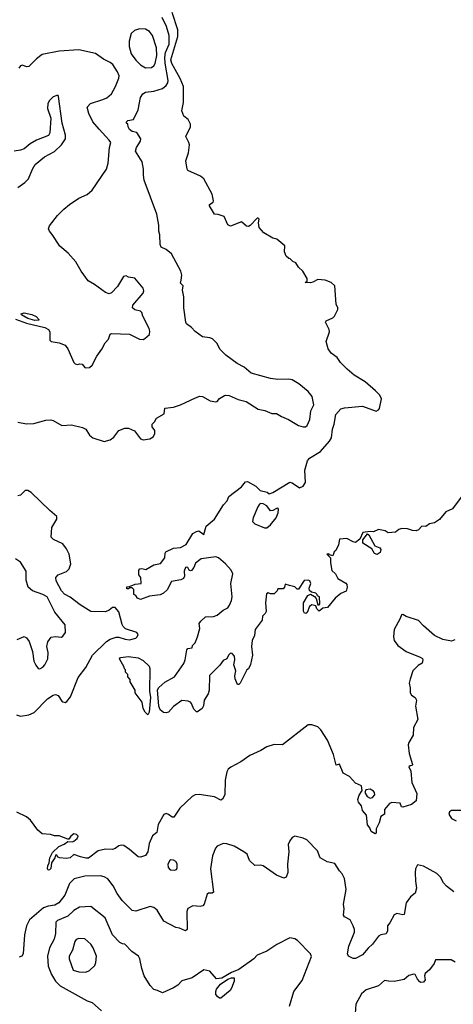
# Model space of a CAD drawing. Extents: x 2133489 to 2292442, y 756223 to 916462.
# Tile 176 of 256: x 2205559 to 2209131, y 824110 to 832216. Entities that reach past the tile are written whole.
import ezdxf

# ---------------------------------------------------------------- set-up
doc = ezdxf.new("R2010")
doc.units = 0

msp = doc.modelspace()

# ---------------------------------------------------------------- linework, layer by layer
at = {"layer": '0CON20XD'}
for points in [[(2208386.2, 827993.8), (2208361.2, 827938.8), (2208325, 827913.3), (2208305, 827916.2), (2208255, 827946.2), (2208195, 827940), (2208185.9, 827894.1), (2208162.5, 827845), (2208150, 827835), (2208138.3, 827801.7), (2208111.7, 827811.7), (2208105, 827820), (2208090, 827815), (2208120, 827785), (2208118.8, 827745), (2208131.3, 827681.3), (2208161.2, 827655), (2208181.2, 827615), (2208245, 827578), (2208254.2, 827565), (2208256.9, 827545), (2208248.7, 827511.3), (2208205, 827492), (2208156.6, 827453.4), (2208095, 827378), (2208055, 827372.5), (2208025, 827347.5), (2208006.7, 827365), (2208000, 827390), (2207965, 827400), (2207947.5, 827385), (2207927.5, 827335), (2207915, 827327.5), (2207905, 827330), (2207897, 827347), (2207896.7, 827415), (2207932.5, 827475), (2207955, 827487.5), (2207988.3, 827468.3), (2208001.7, 827451.7), (2208015, 827400), (2208025, 827400), (2208031.7, 827408.3), (2208030, 827465), (2208011.7, 827471.7), (2208010, 827485), (2208000, 827495), (2207963, 827503), (2207946.2, 827516.2), (2207943.3, 827535), (2207957.1, 827575), (2207948.8, 827595), (2207935, 827602), (2207902, 827598), (2207855, 827527.5), (2207845, 827527.5), (2207825, 827547.5), (2207781.7, 827558.3), (2207745, 827570), (2207740, 827545), (2207728.3, 827531.7), (2207685, 827530), (2207680, 827515), (2207655, 827490), (2207625, 827490), (2207605, 827497.5), (2207591.7, 827488.3), (2207584, 827415), (2207590, 827345), (2207582.3, 827327.7), (2207560, 827305), (2207556.1, 827273.9), (2207498.8, 827195), (2207493.8, 827145), (2207474.3, 827105), (2207468.1, 827055), (2207476.2, 826985), (2207461.1, 826908.9), (2207445, 826872.5), (2207430, 826865), (2207375, 826752.5), (2207365, 826742.5), (2207353.6, 826743.6), (2207335, 826790), (2207332, 826815), (2207338.6, 826855), (2207322.5, 826905), (2207331.2, 826945), (2207330, 826975), (2207308.3, 826998.3), (2207295, 827000), (2207280, 826985), (2207266.4, 826953.6), (2207235, 826941.2), (2207207.9, 826902.1), (2207123, 826817), (2207120, 826695), (2207110.8, 826665), (2207078, 826615), (2207073, 826567), (2207061.2, 826545), (2207025, 826517.5), (2207015, 826517.5), (2206995, 826540), (2206975.6, 826585.6), (2206965, 826598.8), (2206947, 826607), (2206895, 826610), (2206827.2, 826562.8), (2206783.8, 826515), (2206765, 826509.4), (2206745, 826513.1), (2206717.1, 826535), (2206705, 826563.3), (2206695, 826700), (2206705, 826717.8), (2206755, 826760.8), (2206835, 826805.7), (2206910.8, 826915), (2206921.9, 826945), (2206935, 827027.5), (2206945, 827040), (2206980, 827045), (2206982.5, 827065), (2207004.2, 827085.8), (2207024.3, 827135), (2207043.6, 827203.6), (2207038.8, 827245), (2207050, 827265), (2207089.5, 827300.5), (2207156.9, 827303.1), (2207185, 827314), (2207235, 827353.8), (2207273.3, 827375), (2207288, 827395), (2207304.2, 827435), (2207308.6, 827465), (2207298.6, 827575), (2207313.8, 827655), (2207300, 827685), (2207255.8, 827735.8), (2207195.5, 827785.5), (2207175, 827792.9), (2207055, 827777.8), (2207008.5, 827741.5), (2206994.4, 827705), (2206975, 827680.8), (2206965, 827678), (2206954.3, 827684.3), (2206945, 827706), (2206935, 827710), (2206925, 827706), (2206914, 827675), (2206916.1, 827636.1), (2206908, 827615), (2206887.5, 827605), (2206809.5, 827590.5), (2206775, 827522), (2206745, 827496), (2206715, 827481.4), (2206628.8, 827471.2), (2206553.9, 827443.9), (2206530, 827455), (2206516.4, 827476.4), (2206500, 827485), (2206500, 827525), (2206485, 827540), (2206465, 827540), (2206455, 827530), (2206441.7, 827531.7), (2206443, 827547), (2206465, 827550), (2206510.7, 827569.3), (2206560, 827575), (2206557.5, 827625), (2206540, 827645), (2206540, 827685), (2206550, 827695), (2206565, 827698.8), (2206599.3, 827690.7), (2206665, 827727.1), (2206719.8, 827740.2), (2206755.7, 827785), (2206756.2, 827823.8), (2206763.3, 827835), (2206825.8, 827864.2), (2206885, 827870), (2206931.2, 827895), (2206985, 827986.2), (2207015, 828003.3), (2207035, 828006.7), (2207075, 827977.5), (2207094.2, 828045.8), (2207163.3, 828105), (2207237.7, 828222.3), (2207267.5, 828255), (2207280.7, 828289.3), (2207385, 828370), (2207418.3, 828411.7), (2207435, 828413.3), (2207505, 828376), (2207538.8, 828338.8), (2207597, 828327), (2207615, 828312.5), (2207645, 828324), (2207785, 828408), (2207805, 828403.8), (2207863, 828363), (2207894, 828375), (2207912.2, 828405), (2207907, 828507), (2207928.9, 828585), (2207947.5, 828605), (2208038.1, 828661.9), (2208112.6, 828747.4), (2208126.7, 828775), (2208136.9, 828845), (2208149.2, 828885), (2208164.2, 828965), (2208205, 829012.5), (2208235, 829021.9), (2208384.2, 829034.2), (2208495, 828992), (2208515, 829003.3), (2208523.9, 829016.1), (2208538.8, 829095), (2208525.8, 829125.8), (2208490.9, 829160.9), (2208405, 829234.2), (2208315, 829290.8), (2208257.6, 829337.6), (2208202, 829395), (2208175.6, 829435.6), (2208125, 829471.2), (2208100, 829505), (2208083, 829567), (2208112, 829645), (2208109.2, 829665), (2208078.8, 829725), (2208085, 829736.2), (2208139.3, 829760.7), (2208153.6, 829776.4), (2208179.3, 829830.7), (2208180, 829845), (2208166.7, 829875), (2208156.2, 830025), (2208125, 830053.3), (2208075, 830072.5), (2208015, 830077.5), (2207974.3, 830055.7), (2207955, 830050), (2207911.7, 830051.7), (2207927.5, 830062.5), (2207927.5, 830085), (2207892.5, 830145), (2207855, 830177.5), (2207833, 830213), (2207810, 830225), (2207788.3, 830248.3), (2207775, 830250), (2207755, 830270), (2207740, 830305), (2207742.5, 830355), (2207678.3, 830408.3), (2207645, 830417.5), (2207570.7, 830460.7), (2207532.5, 830505), (2207526.7, 830545), (2207532.5, 830575), (2207525, 830582.5), (2207515, 830582.5), (2207458.7, 830521.3), (2207445, 830514), (2207426.4, 830516.4), (2207385, 830551.2), (2207295, 830516.7), (2207275, 830526.7), (2207242.5, 830595), (2207195, 830613.3), (2207163.3, 830615), (2207122.5, 830685), (2207122.5, 830695), (2207152.5, 830715), (2207156.2, 830725), (2207145, 830780), (2207076.1, 830906.1), (2207047.7, 830927.7), (2206945, 830973.3), (2206938.8, 830985), (2206926.7, 831055), (2206949.3, 831120.7), (2206956.7, 831185), (2206953.3, 831205), (2206928.8, 831255), (2206966.2, 831335), (2206966.2, 831355), (2206945.7, 831395.7), (2206911.2, 831421.2), (2206894, 831465), (2206909.2, 831535), (2206908.1, 831665), (2206881.2, 831731.2), (2206811.5, 831855), (2206805.5, 831885), (2206861.9, 832078.1), (2206863, 832133), (2206815, 832274.3)], [(2205543.6, 828903.6), (2205615, 828889.7), (2205675, 828892.5), (2205775, 828918.9), (2205815, 828920.6), (2205835.6, 828915.6), (2205905.8, 828875.8), (2205985, 828880), (2206077.6, 828857.6), (2206103.8, 828845), (2206133.8, 828795), (2206163, 828773), (2206255, 828742.9), (2206305, 828756.2), (2206335, 828780), (2206376.1, 828833.9), (2206425.9, 828854.1), (2206455, 828853.8), (2206505, 828830), (2206555, 828764.2), (2206575, 828758), (2206630, 828765), (2206659.5, 828780.5), (2206673, 828807), (2206672.5, 828835), (2206650, 828865), (2206650, 828885), (2206668.8, 828905), (2206685, 828936), (2206750, 828970), (2206755, 829017.5), (2206825, 829026.2), (2206885, 829044), (2207006.1, 829103.9), (2207043.9, 829116.1), (2207065, 829113.3), (2207128.3, 829078.3), (2207175, 829070), (2207185, 829072.5), (2207205, 829096.7), (2207245, 829123.3), (2207255, 829123.8), (2207285, 829121.2), (2207357.9, 829087.9), (2207425, 829073.3), (2207525, 829010.9), (2207579.3, 828999.3), (2207635, 828974.3), (2207675, 828972.9), (2207715, 828948), (2207773.7, 828923.7), (2207855, 828874.2), (2207895, 828862.9), (2207913.9, 828863.9), (2207928, 828875), (2207950, 828925), (2207957.5, 828995), (2207982.5, 829045), (2207968.8, 829115), (2207936.2, 829155), (2207859.1, 829219.1), (2207805, 829250), (2207775, 829255.8), (2207685, 829254.4), (2207625, 829263.1), (2207465, 829305.6), (2207409.2, 829355), (2207350.8, 829385), (2207257.5, 829455), (2207211.2, 829501.2), (2207182.4, 829552.4), (2207147.9, 829587.9), (2207125, 829598), (2207066.1, 829606.1), (2207005, 829650), (2206975, 829683.3), (2206933, 829713), (2206928, 829725), (2206912, 829845), (2206910, 829935), (2206899.5, 829989.5), (2206906.2, 830025), (2206885, 830047.5), (2206888.5, 830071.5), (2206895.9, 830114.1), (2206887.5, 830145), (2206808.6, 830288.6), (2206765, 830323.3), (2206725, 830343.8), (2206716.2, 830365), (2206714.3, 830445), (2206705.6, 830475.6), (2206704.2, 830525), (2206689.2, 830615), (2206585.5, 830895), (2206578.6, 830935), (2206580, 830985), (2206568.1, 831045), (2206512.5, 831135), (2206521.9, 831165), (2206553.3, 831215), (2206556.4, 831236.4), (2206525, 831287.5), (2206485, 831296.7), (2206465, 831313.3), (2206452.5, 831335), (2206450, 831355), (2206440, 831365), (2206440, 831375), (2206450, 831385), (2206496.7, 831393.3), (2206535.8, 831475), (2206553.2, 831576.8), (2206573.8, 831605), (2206595, 831620), (2206665, 831626.9), (2206735, 831648.8), (2206767.1, 831675), (2206779.6, 831695), (2206783.2, 831715), (2206756.8, 831856.8), (2206754, 831904), (2206760, 831945), (2206789.6, 832015), (2206790.8, 832085), (2206769.7, 832159.7), (2206732.9, 832232.9)], [(2206595, 831820), (2206645, 831822.5), (2206664.3, 831835), (2206676.2, 831855), (2206688.3, 831921.7), (2206685.3, 831985), (2206653.5, 832085), (2206628.5, 832118.5), (2206595, 832137.1), (2206545, 832140.9), (2206503.6, 832126.4), (2206476.6, 832103.4), (2206461.5, 832038.5), (2206460, 831995), (2206478.5, 831935), (2206515, 831882.7), (2206555, 831843.5), (2206595, 831820)], [(2205525, 829750.7), (2205615, 829716.5), (2205765, 829680.9), (2205795.5, 829665.5), (2205808.8, 829645), (2205807.5, 829577.5), (2205817.5, 829567.5), (2205885, 829556), (2205935, 829536.2), (2205955.8, 829505), (2206005, 829393.3), (2206015, 829383.3), (2206035, 829377.5), (2206055, 829383.3), (2206075, 829380), (2206095, 829352.5), (2206105, 829350), (2206135, 829352.5), (2206155, 829372.5), (2206193.4, 829446.6), (2206237, 829503), (2206264.2, 829555.8), (2206290, 829585), (2206303.9, 829626.1), (2206315, 829632.5), (2206465, 829626.7), (2206545, 829586.2), (2206575, 829584.2), (2206589.7, 829590.3), (2206628, 829625), (2206632.3, 829652.3), (2206626, 829675), (2206573.8, 829775), (2206565.8, 829805.8), (2206555, 829815.8), (2206507.1, 829827.1), (2206488.8, 829845), (2206492.5, 829865), (2206575.7, 829965), (2206580.8, 829985), (2206576.2, 830005), (2206507.6, 830087.6), (2206455, 830096.7), (2206435, 830107.5), (2206415, 830102.5), (2206365, 830020), (2206315, 829966.7), (2206295, 829958.8), (2206265, 829968.8), (2206175, 830035.8), (2206123.8, 830065), (2206065.6, 830145.6), (2206022.5, 830222.5), (2205958.8, 830295), (2205890.9, 830350.9), (2205827.9, 830447.9), (2205803.8, 830475), (2205796.2, 830495), (2205805, 830520), (2205870, 830605), (2205923.3, 830655), (2205970, 830695), (2206045, 830746.2), (2206115, 830776.2), (2206155, 830813.8), (2206274, 830985), (2206288.6, 831035), (2206299.4, 831165), (2206308.6, 831205), (2206297.1, 831225), (2206213.6, 831315), (2206161.8, 831375), (2206129.5, 831445), (2206114.4, 831495), (2206142.7, 831527.3), (2206245, 831557.9), (2206276.5, 831573.5), (2206314.3, 831605), (2206348.1, 831665), (2206375.8, 831735), (2206377.3, 831752.7), (2206365, 831786), (2206326.3, 831846.3), (2206303.8, 831865), (2206250.2, 831890.2), (2206185, 831938.1), (2206045, 831969.2), (2205885, 831957.5), (2205745, 831928.5), (2205696.5, 831893.5), (2205635, 831831.2), (2205615, 831826.7), (2205583, 831843), (2205565, 831836.7), (2205552.4, 831817.6)], [(2205542.5, 830835), (2205602.5, 830875), (2205632.5, 830905), (2205664.1, 830985.9), (2205686.1, 831023.9), (2205764.2, 831085.8), (2205845, 831130), (2205902.5, 831185), (2205937.5, 831235), (2205937.5, 831265), (2205908.8, 831365), (2205880, 831585), (2205875, 831592.5), (2205865, 831593.3), (2205835, 831580), (2205805, 831550.8), (2205791.1, 831525), (2205789.4, 831485), (2205816.2, 831405), (2205807.5, 831285), (2205796.4, 831263.6), (2205697.5, 831225), (2205645, 831193.3), (2205595, 831153.3), (2205565, 831141.2), (2205515, 831133.3)], [(2205685, 829740.8), (2205626.7, 829755), (2205573.8, 829785), (2205570, 829795), (2205595, 829802), (2205660, 829790), (2205695, 829773.3), (2205720, 829745), (2205715, 829742.5), (2205685, 829740.8)], [(2205533.3, 826493.3), (2205565, 826482.9), (2205635, 826494.1), (2205677.4, 826512.6), (2205789.4, 826625), (2205835, 826655.6), (2205855, 826660), (2205875, 826652.5), (2205905, 826606.2), (2205915, 826600), (2205935, 826596), (2205947.6, 826602.4), (2205978.1, 826641.9), (2206040.5, 826799.5), (2206105, 826882.5), (2206157.7, 826985), (2206275, 827096.7), (2206305, 827116.5), (2206353.2, 827133.2), (2206375, 827133.3), (2206427.5, 827115), (2206465, 827111.1), (2206515, 827124.2), (2206526.2, 827135), (2206533.8, 827155), (2206525, 827171.2), (2206432.1, 827202.1), (2206410.9, 827220.9), (2206403.9, 827236.1), (2206375, 827341.2), (2206345, 827376.9), (2206325, 827376.9), (2206295.3, 827354.7), (2206265, 827342.1), (2206145, 827343.1), (2206057.5, 827397.5), (2205975, 827461.5), (2205927.9, 827487.9), (2205902.9, 827512.9), (2205860.4, 827595), (2205856.9, 827625), (2205875, 827645.6), (2205945, 827672.1), (2205968, 827695), (2205980.2, 827735), (2205966, 827816), (2205945, 827860.6), (2205915, 827901.9), (2205836.8, 827936.8), (2205819.2, 827955), (2205824.4, 828035), (2205865, 828103.8), (2205865.6, 828125), (2205806.4, 828175), (2205653.8, 828323.8), (2205625, 828338.9), (2205605, 828340), (2205565, 828300.8), (2205545, 828297.5)], [(2209196.7, 828285), (2209125, 828190), (2209070, 828165), (2209017.8, 828102.2), (2208975.7, 828074.3), (2208935, 828066.2), (2208905, 828043.3), (2208872.3, 828047.7), (2208845, 828016.7), (2208825, 828008.8), (2208795, 828010), (2208754, 828024), (2208706.1, 828026.1), (2208681.7, 828018.3), (2208655, 827996.2), (2208595, 827992.5), (2208568.8, 828008.8), (2208515, 828020), (2208475, 827998.8), (2208445, 828001.2), (2208386.2, 827993.8)], [(2207595, 828033.8), (2207625, 828058), (2207670.8, 828115), (2207688.1, 828155), (2207692, 828185), (2207685, 828193.8), (2207675, 828192.5), (2207645, 828174.5), (2207625, 828172.1), (2207594.7, 828214.7), (2207565, 828230), (2207545, 828233.1), (2207535, 828228), (2207520.6, 828205), (2207481.4, 828115), (2207476.7, 828085), (2207495, 828066.7), (2207575, 828033.8), (2207595, 828033.8)], [(2208505, 827812.2), (2208482.5, 827822.5), (2208460.8, 827860.8), (2208386.9, 827906.9), (2208387.1, 827932.9), (2208425, 827982.5), (2208436, 827976), (2208485.8, 827885.8), (2208525, 827867.5), (2208533.5, 827855), (2208530, 827830), (2208505, 827812.2)], [(2205537.7, 827112.3), (2205595, 827137.5), (2205615, 827127.5), (2205635.9, 827095.9), (2205664, 827015), (2205676.2, 826935), (2205692.7, 826902.7), (2205712.5, 826875), (2205725, 826872.5), (2205750, 826885), (2205765.5, 826904.5), (2205790.8, 826955), (2205792.5, 827005), (2205783.8, 827055), (2205790, 827095), (2205818.3, 827131.7), (2205855, 827138.8), (2205903.6, 827133.6), (2205915, 827140), (2205937.7, 827172.3), (2205932.5, 827235), (2205848.9, 827338.9), (2205785.5, 827465.5), (2205750, 827485), (2205663.7, 827513.7), (2205630, 827545), (2205611.2, 827601.2), (2205613.8, 827675), (2205565, 827750), (2205525, 827777.5)], [(2209145, 827111.2), (2209115, 827098.8), (2209045, 827112.9), (2208975, 827147.5), (2208885, 827225.8), (2208845, 827269.4), (2208742.2, 827302.2), (2208715, 827320), (2208705, 827317.5), (2208694, 827285), (2208642.9, 827195), (2208637.1, 827135), (2208644.2, 827105), (2208674.6, 827064.6), (2208744, 827015), (2208859.1, 826969.1), (2208876.9, 826956.9), (2208880.8, 826945), (2208875, 826918.8), (2208841.9, 826898.1), (2208797.1, 826855), (2208776.2, 826786.2), (2208767.1, 826755), (2208776, 826715), (2208776, 826675), (2208786.2, 826655), (2208816.7, 826635), (2208828.8, 826615), (2208818.8, 826565), (2208838.8, 826455), (2208802.3, 826387.7), (2208799.2, 826325), (2208764.2, 826265), (2208759.4, 826245), (2208768.9, 826175), (2208796, 826085), (2208793.6, 826076.4), (2208775, 826073.8), (2208764.4, 826065), (2208780.6, 826030.6), (2208789.1, 825935), (2208830, 825845), (2208824.3, 825785), (2208786.7, 825755), (2208715, 825732.9), (2208703.8, 825735), (2208692.5, 825765), (2208625, 825772.7), (2208605, 825764.4), (2208564.2, 825715), (2208563.3, 825675), (2208535, 825657.5), (2208520.8, 825605), (2208495.8, 825555), (2208495, 825520), (2208487, 825513), (2208455, 825532.5), (2208443.6, 825563.6), (2208425, 825587.5), (2208415.8, 825665.8), (2208383.8, 825705), (2208376, 825745), (2208351.2, 825775), (2208346, 825795), (2208355, 825832.5), (2208379.3, 825870.7), (2208375, 825910), (2208325, 825930), (2208275, 825986.7), (2208225, 826013.3), (2208195, 826087.5), (2208165, 826077.5), (2208145.5, 826165.5), (2208094.3, 826285), (2208038.8, 826368.8), (2208013.9, 826393.9), (2207965, 826410), (2207935, 826410.8), (2207725, 826246), (2207655, 826248.2), (2207595, 826230.6), (2207545, 826199.2), (2207455, 826158.6), (2207381.2, 826105), (2207298.1, 826061.9), (2207276.7, 826045), (2207265.9, 826024.1), (2207252, 825955), (2207248.9, 825835), (2207230.7, 825799.3), (2207215, 825791.9), (2207165, 825817.5), (2207037, 825837), (2207005, 825835.8), (2206978.7, 825821.3), (2206878.8, 825725), (2206828.3, 825651.7), (2206815, 825651.2), (2206785, 825673.3), (2206765, 825680), (2206747, 825673), (2206700.5, 825589.5), (2206689.2, 825525), (2206654.2, 825495.8), (2206626, 825435), (2206614.3, 825365), (2206595, 825333.8), (2206555, 825321.2), (2206535, 825323.3), (2206465, 825385.6), (2206416.4, 825416.4), (2206395, 825421.4), (2206375, 825415.8), (2206345, 825392.9), (2206325, 825385.7), (2206265, 825388.5), (2206205.4, 825374.6), (2206125, 825314.5), (2206105, 825312.3), (2206058.8, 825325), (2206005, 825342.5), (2205975, 825315.6), (2205945, 825309.5), (2205886.1, 825316.1), (2205870, 825325), (2205867, 825337), (2205853, 825337), (2205850, 825315), (2205822.5, 825275), (2205815, 825228.8), (2205805, 825216), (2205794.4, 825214.4), (2205787.5, 825225), (2205790.3, 825249.7), (2205802.5, 825275), (2205807.5, 825315), (2205830.7, 825359.3), (2205881.7, 825408.3), (2205925, 825427.5), (2205955, 825450), (2205995, 825447.5), (2206005, 825453.3), (2206032.5, 825475), (2206040, 825495), (2206027, 825507), (2206005, 825513.3), (2205980, 825495), (2205965, 825470), (2205955, 825470), (2205885, 825497.5), (2205845, 825497.5), (2205813, 825507), (2205745, 825513.3), (2205707.5, 825545), (2205647.5, 825625), (2205615, 825652.5), (2205535, 825692.5)], [(2206615, 826493.3), (2206592.5, 826515), (2206577.5, 826545), (2206567, 826597), (2206510, 826675), (2206510, 826695), (2206470, 826765), (2206470, 826785), (2206450, 826805), (2206450, 826825), (2206430, 826845), (2206430, 826865), (2206421.7, 826871.7), (2206420, 826885), (2206380, 826955), (2206390, 826965), (2206455, 826973.8), (2206535, 826962.9), (2206575, 826940.5), (2206625.3, 826895), (2206632, 826875), (2206628.1, 826688.1), (2206636.2, 826635), (2206625.9, 826515), (2206615, 826493.3)], [(2208445, 825807.5), (2208465, 825812.9), (2208485.7, 825835), (2208483, 825853), (2208474, 825865), (2208445, 825882.2), (2208410, 825875), (2208401.2, 825855), (2208421.7, 825821.7), (2208445, 825807.5)], [(2209195, 825705.6), (2209115, 825705.8), (2209098.8, 825695), (2209094.2, 825675), (2209115, 825640), (2209155, 825619.2)], [(2209135, 825035.7), (2209075, 825082.9), (2209051.2, 825111.2), (2209026.1, 825156.1), (2208995, 825187.5), (2208885, 825246), (2208835, 825257.5), (2208820, 825225), (2208816.7, 825195), (2208818.8, 825125), (2208828, 825065), (2208816, 825025), (2208778.8, 824995), (2208741.9, 824945), (2208725, 824850), (2208715, 824846.7), (2208665, 824858.8), (2208645, 824846.7), (2208609.6, 824780.4), (2208588, 824755), (2208590, 824715), (2208578.7, 824691.3), (2208535, 824681.9), (2208515, 824670), (2208465.2, 824604.8), (2208428.7, 824571.3), (2208384, 824516), (2208325, 824487.8), (2208305, 824487.8), (2208266.7, 824505), (2208259.2, 824525), (2208271.2, 824588.8), (2208316.2, 824705), (2208316.7, 824725), (2208306.7, 824755), (2208282.5, 824805), (2208235, 824830), (2208226.7, 824845), (2208231.2, 824895), (2208226.2, 824935), (2208247.5, 825055), (2208236, 825145), (2208216.2, 825185), (2208195, 825207.5), (2208155, 825270), (2208092.3, 825282.3), (2208035, 825316.7), (2208012.2, 825372.2), (2207925, 825464), (2207895, 825478), (2207825, 825493.3), (2207805, 825482.5), (2207783.9, 825456.1), (2207771.2, 825425), (2207776, 825365), (2207765.9, 825264.1), (2207769.2, 825195), (2207755, 825157.5), (2207735, 825148.8), (2207675, 825174), (2207565, 825249.2), (2207545, 825254.3), (2207495, 825252.5), (2207451.4, 825295), (2207432, 825345), (2207406.6, 825366.6), (2207325, 825413.3), (2207265, 825432), (2207235, 825433.8), (2207185, 825412.5), (2207171.2, 825395), (2207148.8, 825331.2), (2207130, 825225), (2207155, 825032.5), (2207145.8, 825024.2), (2207115, 825026), (2207102.7, 825017.3), (2207080, 824935), (2207068.3, 824921.7), (2207045, 824916.2), (2206985, 824921.2), (2206945, 824897.5), (2206936.2, 824875), (2206938.8, 824725), (2206926.1, 824713.9), (2206875, 824737.5), (2206845, 824741.2), (2206746.7, 824795), (2206690.8, 824885), (2206665, 824907.1), (2206635, 824914), (2206515, 824875.5), (2206485, 824882.5), (2206404.2, 824965), (2206363, 825023), (2206329.2, 825085), (2206285, 825142.5), (2206255, 825160), (2206225, 825167.5), (2206095, 825164.4), (2206008, 825142), (2205968.1, 825105), (2205931, 825009), (2205882.7, 824945), (2205850, 824925), (2205793.3, 824916.7), (2205755, 824903.8), (2205639.4, 824805), (2205615.5, 824755), (2205598.5, 824681.5), (2205588.8, 824525), (2205576.7, 824505), (2205555, 824496.9)], [(2206835, 825213.5), (2206849.6, 825220.4), (2206857.6, 825232.4), (2206856.6, 825266.6), (2206845, 825286.2), (2206825, 825297.8), (2206805, 825300), (2206795, 825293.8), (2206779.2, 825265), (2206781.9, 825235), (2206797.4, 825217.4), (2206835, 825213.5)], [(2207782.5, 824095), (2207818, 824215), (2207887.1, 824305), (2207963.9, 824503.9), (2207955, 824526.7), (2207848.8, 824635), (2207825, 824650), (2207785, 824656), (2207677.8, 824602.2), (2207595, 824548), (2207516.4, 824513.6), (2207486.7, 824485), (2207364, 824396), (2207305, 824372.5), (2207225, 824325.5), (2207180.5, 824320.5), (2207125, 824383.8), (2207075, 824394.2), (2206981.3, 824328.7), (2206895, 824304), (2206861.7, 824268.3), (2206825, 824244.3), (2206735, 824204), (2206695, 824224.5), (2206662.9, 824232.9), (2206633.8, 824263.8), (2206585.6, 824345.6), (2206565.7, 824405), (2206550, 824485), (2206536.8, 824506.8), (2206482.5, 824545), (2206425.8, 824605.8), (2206405, 824607.5), (2206385, 824620), (2206325, 824680.8), (2206262.7, 824822.7), (2206144.4, 824915.6), (2206050.9, 824909.1), (2206005, 824881.4), (2205955, 824834.5), (2205869.4, 824800.6), (2205856.5, 824785), (2205855, 824692.5), (2205842.2, 824645), (2205805.4, 824574.6), (2205787.5, 824505), (2205793.6, 824425), (2205822.5, 824355), (2205855, 824300), (2205891.3, 824261.3), (2206115, 824138.6), (2206155, 824126), (2206233.3, 824055)], [(2206105, 824373.8), (2206135, 824389.1), (2206179.2, 824430.8), (2206187.5, 824455), (2206190.9, 824505), (2206165, 824574), (2206145, 824605.6), (2206095, 824647.8), (2206045, 824653.1), (2206025, 824642.9), (2206013.6, 824626.4), (2205993.6, 824556.3), (2205967.1, 824505), (2205965.6, 824485), (2206000.6, 824390.6), (2206045, 824377.1), (2206105, 824373.8)], [(2209147, 824457), (2209113.6, 824476.4), (2208985, 824476.7), (2208973.3, 824445), (2208936.2, 824395), (2208898.9, 824365), (2208894.5, 824345), (2208899.4, 824310.6), (2208885, 824291.2), (2208865, 824290), (2208855, 824296.2), (2208836.8, 824316.8), (2208816.7, 824355), (2208805, 824358.8), (2208765, 824345.8), (2208725, 824314.3), (2208645, 824296.7), (2208598.3, 824301.7), (2208565, 824306), (2208515, 824260.8), (2208412, 824228), (2208375.8, 824195), (2208327.9, 824112.1), (2208320, 823995)], [(2207215, 824160), (2207205, 824160), (2207190.7, 824170.7), (2207175, 824190), (2207173.8, 824215), (2207180.8, 824235), (2207214.6, 824275.4), (2207275, 824318), (2207305, 824328.8), (2207325, 824327.5), (2207325, 824300), (2207305, 824242.5), (2207293.3, 824225), (2207215, 824160)]]:
    msp.add_lwpolyline(points, dxfattribs=at)

doc.saveas('drawing.dxf')
